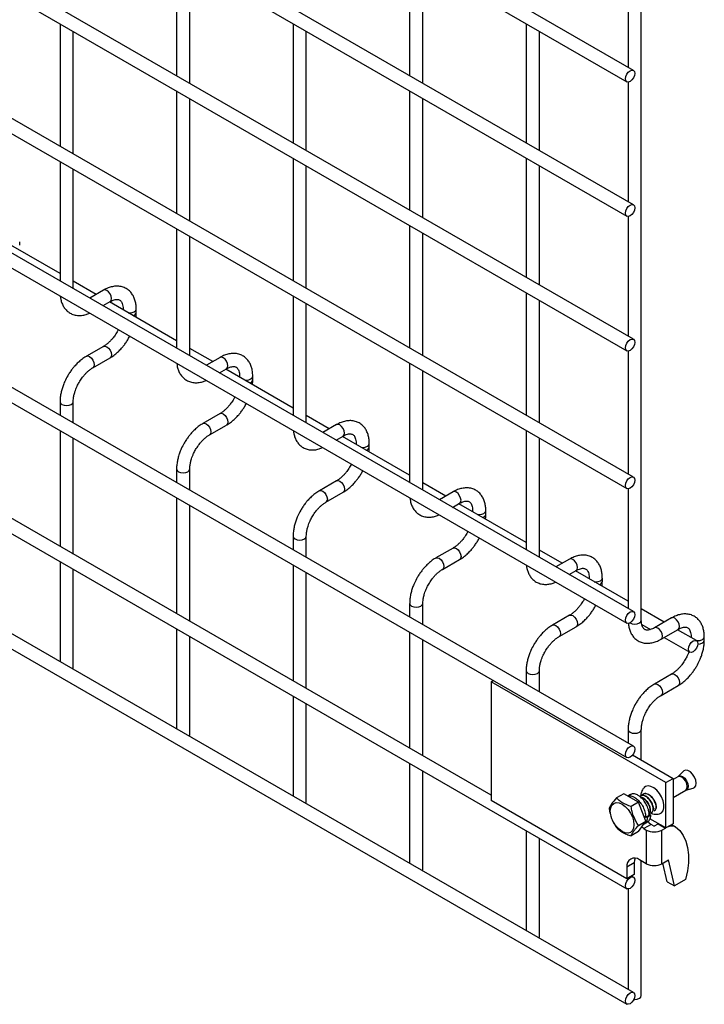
# Model space of a CAD drawing. Header units: inches. Extents: x 0.2 to 10.7, y 0.2 to 8.1.
# Tile 11 of 20: x 9.94 to 10.632, y 4.9 to 5.896. Entities that reach past the tile are written whole.
import ezdxf

# ---------------------------------------------------------------- set-up
doc = ezdxf.new("R2010")
doc.units = ezdxf.units.IN
doc.header["$MEASUREMENT"] = 0

msp = doc.modelspace()

# ---------------------------------------------------------------- linework, layer by layer
for p, q in [((10.56049, 5.84472), (7.85522, 7.40644)), ((7.84855, 7.39489), (10.55383, 5.83317)), ((10.56049, 5.70863), (7.85522, 7.27035)), ((7.84855, 7.2588), (10.55383, 5.69708)), ((10.56049, 5.57254), (7.85522, 7.13426)), ((7.84855, 7.12271), (10.55383, 5.56099)), ((10.56049, 5.43305), (7.85522, 6.99477)), ((7.84855, 6.98322), (10.55383, 5.4215)), ((10.56049, 5.29696), (7.85522, 6.85868)), ((7.84855, 6.84713), (10.55383, 5.28541)), ((10.56049, 5.16087), (7.85522, 6.72259)), ((7.84855, 6.71104), (10.55383, 5.14932)), ((7.84855, 6.57835), (10.55383, 5.01663)), ((10.41662, 5.11123), (7.9906, 6.51174)), ((10.56049, 4.91148), (7.85522, 6.4732)), ((7.84855, 6.46166), (10.55383, 4.89994)), ((10.56854, 5.28826), (10.56854, 6.13031)), ((10.55521, 5.96896), (10.55521, 5.84777)), ((10.09853, 5.95992), (10.09853, 5.83922)), ((10.33424, 5.95994), (10.33424, 5.83925)), ((10.11187, 5.83153), (10.11187, 5.95222)), ((10.34757, 5.83155), (10.34757, 5.95224)), ((9.98068, 5.89186), (9.98068, 5.76777)), ((10.21638, 5.89188), (10.21638, 5.77119)), ((10.45209, 5.89191), (10.45209, 5.77121)), ((9.99402, 5.76007), (9.99402, 5.88416)), ((10.22972, 5.76349), (10.22972, 5.88419)), ((10.46542, 5.76351), (10.46542, 5.88421)), ((10.55521, 5.83287), (10.55521, 5.71168)), ((10.09853, 5.82383), (10.09853, 5.69973)), ((10.33424, 5.82385), (10.33424, 5.70316)), ((10.11187, 5.69203), (10.11187, 5.81613)), ((10.34757, 5.69546), (10.34757, 5.81615)), ((9.98068, 5.75237), (9.98068, 5.63168)), ((10.21638, 5.75579), (10.21638, 5.6317)), ((10.45209, 5.75582), (10.45209, 5.63512)), ((9.99402, 5.62398), (9.99402, 5.74467)), ((10.22972, 5.624), (10.22972, 5.7481)), ((10.46542, 5.62742), (10.46542, 5.74812)), ((10.55521, 5.69678), (10.55521, 5.57559)), ((10.09853, 5.68434), (10.09853, 5.56364)), ((10.33424, 5.68776), (10.33424, 5.56366)), ((10.34757, 5.55597), (10.34757, 5.68006)), ((9.98068, 5.63909), (9.91269, 5.67835)), ((9.93986, 5.66771), (9.93986, 5.67118)), ((10.11187, 5.55594), (10.11187, 5.67664)), ((10.0172, 5.61801), (9.99402, 5.6314)), ((10.02459, 5.62227), (10.01078, 5.6143)), ((10.45209, 5.61973), (10.45209, 5.49563)), ((10.02411, 5.6066), (10.03125, 5.61073)), ((10.09853, 5.57106), (10.03054, 5.61031)), ((10.21638, 5.6163), (10.21638, 5.49561)), ((10.46542, 5.48793), (10.46542, 5.61203)), ((10.04438, 5.60314), (10.04438, 5.60232)), ((10.04438, 5.60313), (10.04458, 5.60221)), ((10.05771, 5.59967), (10.05771, 5.60314)), ((10.22972, 5.48791), (10.22972, 5.6086)), ((10.03958, 5.58228), (10.0385, 5.58021)), ((10.02459, 5.56539), (10.00726, 5.55539)), ((10.13505, 5.54998), (10.11187, 5.56336)), ((10.55521, 5.56068), (10.55521, 5.4361)), ((10.01393, 5.54384), (10.03125, 5.55384)), ((10.14244, 5.55424), (10.12863, 5.54627)), ((10.14196, 5.53857), (10.1491, 5.54269)), ((10.21638, 5.50303), (10.14839, 5.54228)), ((10.33424, 5.54827), (10.33424, 5.42757)), ((10.34757, 5.41988), (10.34757, 5.54057)), ((10.16223, 5.53511), (10.16223, 5.53429)), ((10.16223, 5.5351), (10.16243, 5.53417)), ((10.17557, 5.53164), (10.17557, 5.53511)), ((10.15743, 5.51424), (10.15635, 5.51218)), ((9.98068, 5.50935), (9.98068, 5.49558)), ((9.99402, 5.48789), (9.99402, 5.50935)), ((10.14244, 5.49735), (10.12511, 5.48735)), ((10.25291, 5.48194), (10.22972, 5.49533)), ((9.98068, 5.48019), (9.98068, 5.3629)), ((10.13178, 5.47581), (10.1491, 5.48581)), ((10.26029, 5.48621), (10.24648, 5.47823)), ((10.45209, 5.48023), (10.45209, 5.35954)), ((9.99402, 5.3552), (9.99402, 5.47249)), ((10.25981, 5.47054), (10.26695, 5.47466)), ((10.33424, 5.43499), (10.26624, 5.47425)), ((10.46542, 5.35184), (10.46542, 5.47254)), ((10.28008, 5.46708), (10.28008, 5.46625)), ((10.28008, 5.46707), (10.28028, 5.46614)), ((10.29342, 5.46361), (10.29342, 5.46708)), ((10.09853, 5.44132), (10.09853, 5.42755)), ((10.11187, 5.41985), (10.11187, 5.44132)), ((10.27528, 5.44621), (10.2742, 5.44414)), ((10.26029, 5.42932), (10.24296, 5.41932)), ((10.37076, 5.41391), (10.34757, 5.4273)), ((10.55521, 5.42119), (10.55521, 5.30001)), ((10.09853, 5.41216), (10.09853, 5.29486)), ((10.24963, 5.40777), (10.26695, 5.41777)), ((10.37814, 5.41817), (10.36433, 5.4102)), ((10.11187, 5.28717), (10.11187, 5.40446)), ((10.37766, 5.4025), (10.38481, 5.40662)), ((10.45209, 5.36696), (10.38409, 5.40621)), ((10.39793, 5.39904), (10.39793, 5.39822)), ((10.39793, 5.39903), (10.39813, 5.3981)), ((10.41127, 5.39557), (10.41127, 5.39904)), ((10.21638, 5.37328), (10.21638, 5.35952)), ((10.22972, 5.35182), (10.22972, 5.37328)), ((10.39313, 5.37818), (10.39205, 5.37611)), ((10.37814, 5.36129), (10.36082, 5.35128)), ((10.48861, 5.34588), (10.46542, 5.35926)), ((9.98068, 5.3475), (9.98068, 5.2462)), ((10.21638, 5.34412), (10.21638, 5.22683)), ((10.36748, 5.33974), (10.38481, 5.34974)), ((10.49599, 5.35014), (10.48218, 5.34217)), ((9.99402, 5.2401), (9.99402, 5.3398)), ((10.22972, 5.21913), (10.22972, 5.33642)), ((10.49552, 5.33447), (10.50266, 5.33859)), ((10.55521, 5.30743), (10.50194, 5.33818)), ((10.51579, 5.33101), (10.51579, 5.33019)), ((10.51579, 5.331), (10.51599, 5.33007)), ((10.52912, 5.32754), (10.52912, 5.33101)), ((10.33424, 5.30525), (10.33424, 5.29148)), ((10.34757, 5.28379), (10.34757, 5.30525)), ((10.51098, 5.31014), (10.50991, 5.30808)), ((10.49599, 5.29325), (10.47867, 5.28325)), ((10.59173, 5.28635), (10.56854, 5.29973)), ((10.59911, 5.29061), (10.58179, 5.28061)), ((10.48533, 5.2717), (10.50266, 5.2817)), ((10.56902, 5.28406), (10.57794, 5.27891)), ((10.09853, 5.27947), (10.09853, 5.17817)), ((10.11187, 5.17206), (10.11187, 5.27177)), ((10.33424, 5.27609), (10.33424, 5.1588)), ((10.58845, 5.26906), (10.60578, 5.27906)), ((10.59173, 5.27095), (10.61752, 5.25606)), ((10.62419, 5.26761), (10.60506, 5.27865)), ((10.6189, 5.27148), (10.6189, 5.27066)), ((10.6189, 5.27147), (10.61911, 5.27054)), ((10.63224, 5.26801), (10.63224, 5.27148)), ((10.34757, 5.1511), (10.34757, 5.26839)), ((9.99359, 5.23875), (9.99402, 5.2401)), ((10.45209, 5.23721), (10.45209, 5.22345)), ((10.46542, 5.21575), (10.46542, 5.23721)), ((10.59911, 5.23372), (10.58179, 5.22372)), ((10.41662, 5.22609), (10.41874, 5.22731)), ((10.5934, 5.12404), (10.41662, 5.22609)), ((10.41662, 5.22609), (10.41662, 5.10599)), ((10.58845, 5.21217), (10.60578, 5.22217)), ((10.21638, 5.21143), (10.21638, 5.11013)), ((10.22972, 5.10403), (10.22972, 5.20374)), ((10.11144, 5.17071), (10.11187, 5.17206)), ((10.55521, 5.17768), (10.55521, 5.16392)), ((10.56854, 5.14689), (10.56854, 5.17768)), ((10.55971, 5.15199), (10.60076, 5.12829)), ((10.33424, 5.1434), (10.33424, 5.0421)), ((10.34757, 5.03599), (10.34757, 5.1357)), ((10.61121, 5.13551), (10.60575, 5.13001)), ((10.5934, 5.12404), (10.60076, 5.12829)), ((10.5934, 5.07811), (10.5934, 5.12404)), ((10.60559, 5.12989), (10.60076, 5.1271)), ((10.60076, 5.12829), (10.60076, 5.08236)), ((10.60573, 5.13), (10.60558, 5.12989)), ((10.5509, 5.11277), (10.54337, 5.10842)), ((10.56578, 5.10417), (10.5509, 5.11277)), ((10.55757, 5.11191), (10.55498, 5.11041)), ((10.60076, 5.10906), (10.6134, 5.11635)), ((10.61359, 5.11643), (10.62108, 5.1184)), ((10.2293, 5.10268), (10.22972, 5.10403)), ((10.55398, 5.02669), (10.41662, 5.10599)), ((10.56578, 5.10417), (10.55826, 5.09983)), ((10.57322, 5.08499), (10.56578, 5.10417)), ((10.57636, 5.09224), (10.57825, 5.09101)), ((10.5657, 5.08065), (10.57322, 5.08499)), ((10.56578, 5.07441), (10.57322, 5.08499)), ((10.57837, 5.08167), (10.57101, 5.07742)), ((10.57135, 5.08234), (10.57471, 5.08427)), ((10.57299, 5.08878), (10.5714, 5.0897)), ((10.57653, 5.09082), (10.57299, 5.08878)), ((10.57406, 5.0894), (10.57472, 5.08897)), ((10.57825, 5.09101), (10.57472, 5.08897)), ((10.5934, 5.07811), (10.5772, 5.08746)), ((10.58096, 5.08018), (10.57837, 5.08167)), ((10.58203, 5.08018), (10.58562, 5.08225)), ((10.58562, 5.08225), (10.58592, 5.08242)), ((10.58562, 5.08225), (10.59299, 5.078)), ((10.60076, 5.08236), (10.5934, 5.07811)), ((10.5992, 5.08145), (10.60323, 5.07913)), ((10.45209, 5.07537), (10.45209, 4.97406)), ((10.56578, 5.07441), (10.55826, 5.07006)), ((10.57101, 5.07742), (10.569, 5.07899)), ((10.57101, 5.07742), (10.5736, 5.07593)), ((10.5736, 5.07593), (10.5736, 5.0419)), ((10.58939, 5.07593), (10.59299, 5.078)), ((10.58939, 5.0419), (10.58939, 5.07593)), ((10.59299, 5.078), (10.59329, 5.07817)), ((10.46542, 4.96796), (10.46542, 5.06767)), ((10.56134, 5.04265), (10.55398, 5.0384)), ((10.56134, 5.04265), (10.56134, 5.03095)), ((10.5736, 5.0419), (10.56682, 5.04582)), ((10.56854, 4.90843), (10.56854, 5.04482)), ((10.58939, 5.0419), (10.59593, 5.04568)), ((10.59475, 5.0237), (10.59033, 5.04245)), ((10.60212, 5.01945), (10.59593, 5.04568)), ((10.34715, 5.03464), (10.34757, 5.03599)), ((10.55398, 5.0384), (10.55398, 5.02669)), ((10.56134, 5.03095), (10.55398, 5.02669)), ((10.56049, 5.02818), (10.55852, 5.02932)), ((10.59475, 5.0237), (10.60212, 5.01945)), ((10.61331, 5.02591), (10.60212, 5.01945)), ((10.55521, 5.01632), (10.55521, 4.91453)), ((10.465, 4.96661), (10.46542, 4.96796))]:
    msp.add_line(p, q)
at = {"flags": 128}
for points in [[(10.56187, 5.84167), (10.56151, 5.83938), (10.56049, 5.83702), (10.55896, 5.83496), (10.55716, 5.8335), (10.55536, 5.83288), (10.55383, 5.83317), (10.5528, 5.83435), (10.55244, 5.83623), (10.5528, 5.83852), (10.55383, 5.84087), (10.55536, 5.84293), (10.55716, 5.84439), (10.55896, 5.84502), (10.56049, 5.84472), (10.56151, 5.84354), (10.56187, 5.84167)], [(10.56187, 5.70558), (10.56151, 5.70329), (10.56049, 5.70093), (10.55896, 5.69887), (10.55716, 5.69741), (10.55536, 5.69679), (10.55383, 5.69708), (10.5528, 5.69826), (10.55244, 5.70014), (10.5528, 5.70243), (10.55383, 5.70478), (10.55536, 5.70684), (10.55716, 5.7083), (10.55896, 5.70893), (10.56049, 5.70863), (10.56151, 5.70745), (10.56187, 5.70558)], [(10.03125, 5.61073), (10.03125, 5.61073), (10.03227, 5.6119), (10.03263, 5.61378), (10.03227, 5.61607), (10.03125, 5.61842), (10.02972, 5.62049), (10.02792, 5.62194), (10.02612, 5.62257), (10.02459, 5.62227)], [(10.04942, 5.59941), (10.05105, 5.5993), (10.0536, 5.59959), (10.05576, 5.60042), (10.05721, 5.60167), (10.05771, 5.60312)], [(10.56187, 5.56949), (10.56151, 5.5672), (10.56049, 5.56484), (10.55896, 5.56278), (10.55716, 5.56132), (10.55536, 5.5607), (10.55383, 5.56099), (10.5528, 5.56217), (10.55244, 5.56405), (10.5528, 5.56634), (10.55383, 5.56869), (10.55536, 5.57075), (10.55716, 5.57221), (10.55896, 5.57284), (10.56049, 5.57254), (10.56151, 5.57136), (10.56187, 5.56949)], [(10.0246, 5.5654), (10.02612, 5.56568), (10.02792, 5.56506), (10.02972, 5.5636), (10.03125, 5.56154), (10.03227, 5.55918), (10.03263, 5.55689), (10.03227, 5.55502), (10.03128, 5.55386)], [(10.00723, 5.55537), (10.00726, 5.55539), (10.00879, 5.55568), (10.01059, 5.55506), (10.0124, 5.5536), (10.01393, 5.55154), (10.01495, 5.54918), (10.01531, 5.54689)], [(10.1491, 5.54269), (10.1491, 5.54269), (10.15013, 5.54387), (10.15048, 5.54574), (10.15013, 5.54803), (10.1491, 5.55039), (10.14757, 5.55245), (10.14577, 5.55391), (10.14397, 5.55454), (10.14244, 5.55424)], [(10.01531, 5.54689), (10.01495, 5.54502), (10.01393, 5.54384), (10.01391, 5.54383)], [(10.16728, 5.53138), (10.1689, 5.53126), (10.17145, 5.53155), (10.17361, 5.53239), (10.17506, 5.53364), (10.17557, 5.53509)], [(9.98068, 5.50937), (9.98068, 5.50935), (9.98119, 5.50788), (9.98263, 5.50663)], [(9.98263, 5.50663), (9.9848, 5.50579), (9.98735, 5.5055), (9.9899, 5.50579), (9.99206, 5.50663), (9.99351, 5.50788), (9.99402, 5.50935), (9.99402, 5.50937)], [(10.14245, 5.49736), (10.14397, 5.49765), (10.14577, 5.49702), (10.14757, 5.49557), (10.1491, 5.4935), (10.15013, 5.49115), (10.15048, 5.48886), (10.15013, 5.48698), (10.14913, 5.48582)], [(10.12508, 5.48734), (10.12511, 5.48735), (10.12664, 5.48765), (10.12845, 5.48702), (10.13025, 5.48557), (10.13178, 5.4835), (10.1328, 5.48115), (10.13316, 5.47886)], [(10.26695, 5.47466), (10.26695, 5.47466), (10.26798, 5.47583), (10.26834, 5.47771), (10.26798, 5.48), (10.26695, 5.48236), (10.26543, 5.48442), (10.26362, 5.48588), (10.26182, 5.4865), (10.26029, 5.48621)], [(10.13316, 5.47886), (10.1328, 5.47698), (10.13178, 5.47581), (10.13176, 5.4758)], [(10.28513, 5.46334), (10.28675, 5.46323), (10.2893, 5.46352), (10.29146, 5.46435), (10.29291, 5.4656), (10.29342, 5.46705)], [(10.09853, 5.44134), (10.09853, 5.44132), (10.09904, 5.43984), (10.10049, 5.43859)], [(10.10049, 5.43859), (10.10265, 5.43776), (10.1052, 5.43747), (10.10775, 5.43776), (10.10991, 5.43859), (10.11136, 5.43984), (10.11187, 5.44132), (10.11187, 5.44133)], [(10.56187, 5.43), (10.56151, 5.42771), (10.56049, 5.42535), (10.55896, 5.42329), (10.55716, 5.42183), (10.55536, 5.4212), (10.55383, 5.4215), (10.5528, 5.42268), (10.55244, 5.42455), (10.5528, 5.42684), (10.55383, 5.4292), (10.55536, 5.43126), (10.55716, 5.43272), (10.55896, 5.43335), (10.56049, 5.43305), (10.56151, 5.43187), (10.56187, 5.43)], [(10.26031, 5.42933), (10.26182, 5.42962), (10.26362, 5.42899), (10.26543, 5.42753), (10.26695, 5.42547), (10.26798, 5.42312), (10.26834, 5.42082), (10.26798, 5.41895), (10.26698, 5.41779)], [(10.24293, 5.4193), (10.24296, 5.41932), (10.24449, 5.41962), (10.2463, 5.41899), (10.2481, 5.41753), (10.24963, 5.41547), (10.25065, 5.41311), (10.25101, 5.41082)], [(10.25101, 5.41082), (10.25065, 5.40895), (10.24963, 5.40777), (10.24961, 5.40776)], [(10.38481, 5.40662), (10.38481, 5.40662), (10.38583, 5.4078), (10.38619, 5.40968), (10.38583, 5.41197), (10.38481, 5.41432), (10.38328, 5.41639), (10.38147, 5.41784), (10.37967, 5.41847), (10.37814, 5.41817)], [(10.40298, 5.39531), (10.4046, 5.39519), (10.40715, 5.39549), (10.40931, 5.39632), (10.41076, 5.39757), (10.41127, 5.39902)], [(10.21638, 5.37331), (10.21638, 5.37328), (10.21689, 5.37181), (10.21834, 5.37056)], [(10.21834, 5.37056), (10.2205, 5.36973), (10.22305, 5.36943), (10.2256, 5.36973), (10.22777, 5.37056), (10.22921, 5.37181), (10.22972, 5.37328), (10.22972, 5.3733)], [(10.37816, 5.3613), (10.37967, 5.36158), (10.38147, 5.36096), (10.38328, 5.3595), (10.38481, 5.35744), (10.38583, 5.35508), (10.38619, 5.35279), (10.38583, 5.35091), (10.38484, 5.34976)], [(10.36079, 5.35127), (10.36082, 5.35128), (10.36234, 5.35158), (10.36415, 5.35095), (10.36595, 5.3495), (10.36748, 5.34744), (10.3685, 5.34508), (10.36886, 5.34279)], [(10.50266, 5.33859), (10.50266, 5.33859), (10.50368, 5.33977), (10.50404, 5.34164), (10.50368, 5.34393), (10.50266, 5.34629), (10.50113, 5.34835), (10.49932, 5.34981), (10.49752, 5.35043), (10.49599, 5.35014)], [(10.36886, 5.34279), (10.3685, 5.34091), (10.36748, 5.33974), (10.36746, 5.33973)], [(10.52083, 5.32727), (10.52245, 5.32716), (10.525, 5.32745), (10.52717, 5.32829), (10.52861, 5.32953), (10.52912, 5.33098)], [(10.33424, 5.30527), (10.33424, 5.30525), (10.33474, 5.30377), (10.33619, 5.30253)], [(10.33619, 5.30253), (10.33835, 5.30169), (10.3409, 5.3014), (10.34345, 5.30169), (10.34562, 5.30253), (10.34706, 5.30377), (10.34757, 5.30525), (10.34757, 5.30527)], [(10.49601, 5.29326), (10.49752, 5.29355), (10.49932, 5.29292), (10.50113, 5.29147), (10.50266, 5.2894), (10.50368, 5.28705), (10.50404, 5.28476), (10.50368, 5.28288), (10.50269, 5.28172)], [(10.56187, 5.29391), (10.56151, 5.29162), (10.56049, 5.28926), (10.55896, 5.2872), (10.55716, 5.28574), (10.55536, 5.28511), (10.55383, 5.28541), (10.5528, 5.28659), (10.55244, 5.28846), (10.5528, 5.29075), (10.55383, 5.29311), (10.55536, 5.29517), (10.55716, 5.29663), (10.55896, 5.29725), (10.56049, 5.29696), (10.56151, 5.29578), (10.56187, 5.29391)], [(10.60578, 5.27906), (10.60578, 5.27906), (10.6068, 5.28024), (10.60716, 5.28211), (10.6068, 5.2844), (10.60578, 5.28676), (10.60425, 5.28882), (10.60244, 5.29028), (10.60064, 5.2909), (10.59911, 5.29061)], [(10.47864, 5.28323), (10.47867, 5.28325), (10.4802, 5.28355), (10.482, 5.28292), (10.4838, 5.28146), (10.48533, 5.2794), (10.48635, 5.27705), (10.48671, 5.27476)], [(10.55698, 5.28564), (10.55716, 5.28554), (10.55932, 5.2847), (10.56187, 5.28441), (10.56442, 5.2847), (10.56659, 5.28554), (10.56803, 5.28678), (10.56854, 5.28826)], [(10.58847, 5.26907), (10.58947, 5.27024), (10.58983, 5.27211), (10.58947, 5.2744), (10.58845, 5.27676), (10.58692, 5.27882), (10.58512, 5.28028), (10.58332, 5.2809), (10.5818, 5.28061)], [(10.48671, 5.27476), (10.48635, 5.27288), (10.48533, 5.2717), (10.48531, 5.27169)], [(10.62395, 5.26775), (10.62557, 5.26763), (10.62812, 5.26792), (10.63029, 5.26876), (10.63173, 5.27001), (10.63224, 5.27145)], [(10.62557, 5.26455), (10.62521, 5.26226), (10.62419, 5.25991), (10.62266, 5.25784), (10.62086, 5.25639), (10.61905, 5.25576), (10.61752, 5.25606), (10.6165, 5.25723), (10.61614, 5.25911), (10.6165, 5.2614), (10.61752, 5.26376), (10.61905, 5.26582), (10.62086, 5.26728), (10.62266, 5.2679), (10.62419, 5.26761), (10.62521, 5.26643), (10.62557, 5.26455)], [(10.62556, 5.26416), (10.62557, 5.26416), (10.62812, 5.26445), (10.63029, 5.26529), (10.63173, 5.26653), (10.63224, 5.26798)], [(10.45209, 5.23724), (10.45209, 5.23721), (10.45259, 5.23574), (10.45404, 5.23449)], [(10.45404, 5.23449), (10.4562, 5.23366), (10.45875, 5.23336), (10.4613, 5.23366), (10.46347, 5.23449), (10.46491, 5.23574), (10.46542, 5.23721), (10.46542, 5.23723)], [(10.59913, 5.23373), (10.60064, 5.23402), (10.60244, 5.23339), (10.60425, 5.23194), (10.60578, 5.22987), (10.6068, 5.22752), (10.60716, 5.22523), (10.6068, 5.22335), (10.60581, 5.22219)], [(10.58176, 5.2237), (10.58179, 5.22372), (10.58332, 5.22402), (10.58512, 5.22339), (10.58692, 5.22194), (10.58845, 5.21987), (10.58947, 5.21752), (10.58983, 5.21523)], [(10.58983, 5.21523), (10.58947, 5.21335), (10.58845, 5.21217), (10.58843, 5.21216)], [(10.55521, 5.17771), (10.55521, 5.17768), (10.55571, 5.17621), (10.55716, 5.17496)], [(10.55716, 5.17496), (10.55932, 5.17413), (10.56187, 5.17384), (10.56442, 5.17413), (10.56659, 5.17496), (10.56803, 5.17621), (10.56854, 5.17768), (10.56854, 5.1777)], [(10.56187, 5.15782), (10.56151, 5.15553), (10.56049, 5.15317), (10.55896, 5.15111), (10.55716, 5.14965), (10.55536, 5.14902), (10.55383, 5.14932), (10.5528, 5.1505), (10.55244, 5.15237), (10.5528, 5.15466), (10.55383, 5.15702), (10.55536, 5.15908), (10.55716, 5.16054), (10.55896, 5.16116), (10.56049, 5.16087), (10.56151, 5.15969), (10.56187, 5.15782)], [(10.62108, 5.1184), (10.62234, 5.11903), (10.62357, 5.12078), (10.62399, 5.12332), (10.62357, 5.12636), (10.62234, 5.12953), (10.62046, 5.13244), (10.61815, 5.13474), (10.61569, 5.13616), (10.61339, 5.13652), (10.61151, 5.13578), (10.61121, 5.13551)], [(10.61502, 5.11993), (10.6146, 5.12261), (10.6134, 5.12538), (10.61161, 5.12779), (10.6095, 5.1295), (10.60738, 5.13023), (10.60559, 5.12989)], [(10.60575, 5.13001), (10.60632, 5.13045), (10.60814, 5.1308), (10.61029, 5.13006), (10.61244, 5.12832), (10.61426, 5.12587), (10.61547, 5.12306), (10.6159, 5.12034), (10.61547, 5.11811), (10.61426, 5.11671), (10.61359, 5.11643)], [(10.58695, 5.09228), (10.58901, 5.09334), (10.59057, 5.09541), (10.59138, 5.09829), (10.59138, 5.10176), (10.59057, 5.10558), (10.58901, 5.10945), (10.58681, 5.11309), (10.58413, 5.11623), (10.58119, 5.11864), (10.57819, 5.12013), (10.57535, 5.12061), (10.57289, 5.12002), (10.57155, 5.11905)], [(10.6134, 5.11635), (10.6134, 5.11635), (10.6146, 5.11773), (10.61502, 5.11993)], [(10.54913, 5.10208), (10.55222, 5.09982), (10.55511, 5.09678), (10.55759, 5.09315), (10.55949, 5.0892), (10.56068, 5.08517), (10.56109, 5.08136), (10.56068, 5.07802), (10.55949, 5.07538), (10.55759, 5.07362), (10.55511, 5.07285), (10.55222, 5.07314), (10.54913, 5.07446), (10.54603, 5.07671), (10.54315, 5.07976), (10.54067, 5.08338), (10.53877, 5.08734), (10.53757, 5.09136), (10.53717, 5.09517), (10.53757, 5.09851), (10.53877, 5.10116), (10.54067, 5.10292), (10.54315, 5.10368), (10.54603, 5.1034), (10.54913, 5.10208)], [(10.58132, 5.09808), (10.58123, 5.09787), (10.58067, 5.09699)], [(10.57507, 5.08475), (10.57612, 5.08349), (10.57837, 5.08167)], [(10.60323, 5.07913), (10.60744, 5.07535), (10.61089, 5.07054), (10.61353, 5.06478), (10.6153, 5.05818), (10.61617, 5.05085), (10.61612, 5.04294), (10.61517, 5.03457), (10.61331, 5.02591)], [(10.5622, 5.04749), (10.56159, 5.0454), (10.56134, 5.04265)], [(10.56187, 5.02513), (10.56151, 5.02284), (10.56049, 5.02048), (10.55896, 5.01842), (10.55716, 5.01696), (10.55536, 5.01634), (10.55383, 5.01663), (10.5528, 5.01781), (10.55244, 5.01968), (10.5528, 5.02198), (10.55383, 5.02433), (10.55536, 5.02639), (10.55716, 5.02785), (10.55896, 5.02848), (10.56049, 5.02818), (10.56151, 5.027), (10.56187, 5.02513)], [(10.56187, 4.90843), (10.56151, 4.90614), (10.56049, 4.90378), (10.55896, 4.90172), (10.55716, 4.90027), (10.55536, 4.89964), (10.55383, 4.89994), (10.5528, 4.90111), (10.55244, 4.90299), (10.5528, 4.90528), (10.55383, 4.90763), (10.55536, 4.9097), (10.55716, 4.91115), (10.55896, 4.91178), (10.56049, 4.91148), (10.56151, 4.91031), (10.56187, 4.90843)], [(10.56093, 4.90462), (10.56187, 4.90458), (10.56442, 4.90487), (10.56659, 4.90571), (10.56803, 4.90696), (10.56854, 4.90843)]]:
    msp.add_lwpolyline(points, dxfattribs=at)
for centre, radius, start, end in [((10.05362, 5.60047), 0.00417, 283.62805, 348.60971), ((10.17147, 5.53244), 0.00417, 283.62805, 348.60971), ((10.28933, 5.46441), 0.00417, 283.62805, 348.60971), ((10.40718, 5.39637), 0.00417, 283.62805, 348.60971), ((10.52503, 5.32834), 0.00417, 283.62805, 348.60971), ((10.5815, 5.09117), 0.01716, 242.60967, 297.39033), ((10.5815, 5.0812), 0.00115, 242.60967, 297.39033), ((10.59923, 5.07054), 0.00947, 65.02423, 117.66493), ((10.56181, 5.03967), 0.00793, 50.79671, 189.21404), ((10.5815, 5.05714), 0.01716, 242.60967, 297.39033)]:
    msp.add_arc(centre, radius, start, end)
for points, knots in [([(10.05766, 5.60312), (10.05766, 5.60411), (10.05766, 5.60657), (10.05705, 5.61028), (10.05587, 5.6142), (10.05406, 5.6178), (10.05159, 5.62096), (10.04844, 5.62357), (10.04457, 5.62547), (10.04028, 5.62639), (10.03579, 5.62632), (10.03137, 5.62537), (10.02761, 5.62398), (10.02539, 5.62266), (10.0246, 5.62219)], [0, 0, 0, 0, 0.055865, 0.138843, 0.222804, 0.307378, 0.392659, 0.479758, 0.571085, 0.670191, 0.761466, 0.854847, 0.948408, 1, 1, 1, 1]), ([(9.98093, 5.61614), (9.98107, 5.61504), (9.98137, 5.61252), (9.98252, 5.6089), (9.98431, 5.60528), (9.98677, 5.6021), (9.98991, 5.59947), (9.99376, 5.59755), (9.99805, 5.5966), (10.00253, 5.59666), (10.00668, 5.59745), (10.00933, 5.59856), (10.01052, 5.59905)], [0, 0, 0, 0, 0.075647, 0.173758, 0.272589, 0.372235, 0.473958, 0.580532, 0.696076, 0.802651, 0.911721, 1, 1, 1, 1]), ([(10.03124, 5.6107), (10.03196, 5.61109), (10.03349, 5.61193), (10.03563, 5.61266), (10.0376, 5.61302), (10.03925, 5.61298), (10.04064, 5.61259), (10.04171, 5.61189), (10.04276, 5.61059), (10.04363, 5.60878), (10.04419, 5.60631), (10.04444, 5.60437), (10.04437, 5.60319), (10.04437, 5.60314)], [0, 0, 0, 0, 0.076773, 0.165115, 0.255001, 0.349054, 0.454297, 0.590828, 0.696678, 0.797649, 0.896959, 0.995305, 1, 1, 1, 1]), ([(10.05738, 5.59482), (10.05753, 5.59599), (10.05774, 5.59764), (10.05768, 5.59921), (10.05766, 5.59965)], [0, 0, 0, 0, 0.713841, 1, 1, 1, 1]), ([(10.0385, 5.58021), (10.03758, 5.57872), (10.03628, 5.57661), (10.03411, 5.57379), (10.0322, 5.57156), (10.02984, 5.56922), (10.02738, 5.56721), (10.02559, 5.56592), (10.02469, 5.56546), (10.02459, 5.56541)], [0, 0, 0, 0, 0.233892, 0.329016, 0.484774, 0.643228, 0.809419, 0.978457, 1, 1, 1, 1]), ([(10.03124, 5.55392), (10.03186, 5.55426), (10.03384, 5.55533), (10.03695, 5.55773), (10.04043, 5.56087), (10.04331, 5.56398), (10.04582, 5.56709), (10.048, 5.57019), (10.04985, 5.57308), (10.05077, 5.57493), (10.05111, 5.57562)], [0, 0, 0, 0, 0.0787835, 0.2517455, 0.4123689, 0.5587486, 0.6723167, 0.8021279, 0.9253191, 1, 1, 1, 1]), ([(10.00727, 5.5553), (10.0067, 5.555), (10.00477, 5.55396), (10.00169, 5.5516), (9.99817, 5.54845), (9.99526, 5.54533), (9.99274, 5.54222), (9.99048, 5.53908), (9.98909, 5.53676), (9.98838, 5.53559)], [0, 0, 0, 0, 0.077868, 0.264827, 0.439016, 0.599002, 0.720999, 0.859309, 1, 1, 1, 1]), ([(10.17551, 5.53509), (10.17551, 5.53608), (10.17551, 5.53854), (10.1749, 5.54224), (10.17372, 5.54617), (10.17191, 5.54976), (10.16944, 5.55293), (10.16629, 5.55554), (10.16242, 5.55744), (10.15813, 5.55835), (10.15364, 5.55829), (10.14923, 5.55734), (10.14546, 5.55594), (10.14324, 5.55462), (10.14245, 5.55416)], [0, 0, 0, 0, 0.055865, 0.138843, 0.222804, 0.307378, 0.392659, 0.479758, 0.571085, 0.670191, 0.761466, 0.854847, 0.948408, 1, 1, 1, 1]), ([(9.99993, 5.52893), (10.00085, 5.53043), (10.00215, 5.53254), (10.00433, 5.53537), (10.00625, 5.53761), (10.00862, 5.53996), (10.01108, 5.54199), (10.0129, 5.54329), (10.01381, 5.54376), (10.01392, 5.54381)], [0, 0, 0, 0, 0.23328, 0.328157, 0.483522, 0.641597, 0.807416, 0.976098, 1, 1, 1, 1]), ([(10.09878, 5.5481), (10.09892, 5.54701), (10.09922, 5.54449), (10.10037, 5.54086), (10.10216, 5.53725), (10.10462, 5.53407), (10.10776, 5.53144), (10.11161, 5.52952), (10.1159, 5.52857), (10.12039, 5.52863), (10.12453, 5.52941), (10.12718, 5.53052), (10.12837, 5.53102)], [0, 0, 0, 0, 0.075647, 0.173758, 0.272589, 0.372235, 0.473958, 0.580532, 0.696076, 0.802651, 0.911721, 1, 1, 1, 1]), ([(10.1491, 5.54267), (10.14981, 5.54306), (10.15134, 5.5439), (10.15348, 5.54463), (10.15545, 5.54499), (10.1571, 5.54494), (10.15849, 5.54455), (10.15956, 5.54385), (10.16062, 5.54256), (10.16148, 5.54074), (10.16204, 5.53827), (10.1623, 5.53633), (10.16223, 5.53516), (10.16222, 5.5351)], [0, 0, 0, 0, 0.076773, 0.165115, 0.255001, 0.349054, 0.454297, 0.590828, 0.696678, 0.797649, 0.896959, 0.995305, 1, 1, 1, 1]), ([(9.98838, 5.53559), (9.98736, 5.5337), (9.98592, 5.53104), (9.98421, 5.52698), (9.98296, 5.52349), (9.98182, 5.51934), (9.98104, 5.51507), (9.98066, 5.5117), (9.98072, 5.50984), (9.98074, 5.50937)], [0, 0, 0, 0, 0.221259, 0.311471, 0.460146, 0.612921, 0.775414, 0.943548, 1, 1, 1, 1]), ([(10.17523, 5.52678), (10.17538, 5.52796), (10.17559, 5.52961), (10.17553, 5.53117), (10.17551, 5.53162)], [0, 0, 0, 0, 0.713841, 1, 1, 1, 1]), ([(9.99403, 5.50936), (9.99406, 5.51035), (9.99411, 5.51239), (9.99471, 5.51585), (9.9956, 5.51919), (9.99669, 5.52228), (9.99804, 5.52545), (9.99923, 5.52765), (9.99993, 5.52893)], [0, 0, 0, 0, 0.1714581, 0.354441, 0.5355878, 0.6686902, 0.8070367, 1, 1, 1, 1]), ([(10.15635, 5.51218), (10.15543, 5.51068), (10.15413, 5.50858), (10.15196, 5.50576), (10.15005, 5.50353), (10.14769, 5.50119), (10.14524, 5.49917), (10.14344, 5.49789), (10.14254, 5.49743), (10.14244, 5.49738)], [0, 0, 0, 0, 0.233892, 0.329016, 0.484774, 0.643228, 0.809419, 0.978457, 1, 1, 1, 1]), ([(10.14909, 5.48589), (10.14971, 5.48623), (10.15169, 5.4873), (10.1548, 5.4897), (10.15828, 5.49283), (10.16116, 5.49595), (10.16367, 5.49905), (10.16585, 5.50216), (10.16771, 5.50505), (10.16862, 5.50689), (10.16896, 5.50759)], [0, 0, 0, 0, 0.0787835, 0.2517455, 0.4123689, 0.5587486, 0.6723167, 0.8021279, 0.9253191, 1, 1, 1, 1]), ([(10.29336, 5.46705), (10.29336, 5.46804), (10.29336, 5.4705), (10.29275, 5.47421), (10.29157, 5.47813), (10.28976, 5.48173), (10.28729, 5.4849), (10.28414, 5.48751), (10.28028, 5.4894), (10.27598, 5.49032), (10.27149, 5.49026), (10.26708, 5.4893), (10.26331, 5.48791), (10.26109, 5.48659), (10.2603, 5.48612)], [0, 0, 0, 0, 0.055865, 0.138843, 0.222804, 0.307378, 0.392659, 0.479758, 0.571085, 0.670191, 0.761466, 0.854847, 0.948408, 1, 1, 1, 1]), ([(10.12512, 5.48727), (10.12456, 5.48696), (10.12262, 5.48592), (10.11954, 5.48356), (10.11602, 5.48042), (10.11311, 5.47729), (10.11059, 5.47418), (10.10833, 5.47104), (10.10694, 5.46873), (10.10623, 5.46756)], [0, 0, 0, 0, 0.077868, 0.264827, 0.439016, 0.599002, 0.720999, 0.859309, 1, 1, 1, 1]), ([(10.21663, 5.48007), (10.21677, 5.47897), (10.21707, 5.47646), (10.21822, 5.47283), (10.22001, 5.46921), (10.22247, 5.46603), (10.22561, 5.4634), (10.22946, 5.46148), (10.23376, 5.46054), (10.23824, 5.46059), (10.24238, 5.46138), (10.24504, 5.46249), (10.24622, 5.46299)], [0, 0, 0, 0, 0.075647, 0.173758, 0.272589, 0.372235, 0.473958, 0.580532, 0.696076, 0.802651, 0.911721, 1, 1, 1, 1]), ([(10.11778, 5.46089), (10.11871, 5.46239), (10.12001, 5.4645), (10.12218, 5.46734), (10.12411, 5.46958), (10.12647, 5.47193), (10.12893, 5.47395), (10.13075, 5.47525), (10.13166, 5.47572), (10.13177, 5.47578)], [0, 0, 0, 0, 0.23328, 0.328157, 0.483522, 0.641597, 0.807416, 0.976098, 1, 1, 1, 1]), ([(10.26695, 5.47463), (10.26766, 5.47502), (10.26919, 5.47587), (10.27133, 5.47659), (10.2733, 5.47695), (10.27496, 5.47691), (10.27634, 5.47652), (10.27741, 5.47582), (10.27847, 5.47452), (10.27933, 5.47271), (10.27989, 5.47024), (10.28015, 5.4683), (10.28008, 5.46712), (10.28007, 5.46707)], [0, 0, 0, 0, 0.076773, 0.165115, 0.255001, 0.349054, 0.454297, 0.590828, 0.696678, 0.797649, 0.896959, 0.995305, 1, 1, 1, 1]), ([(10.10623, 5.46756), (10.10521, 5.46567), (10.10377, 5.46301), (10.10207, 5.45894), (10.10081, 5.45545), (10.09967, 5.4513), (10.09889, 5.44704), (10.09851, 5.44366), (10.09857, 5.4418), (10.09859, 5.44134)], [0, 0, 0, 0, 0.221259, 0.311471, 0.460146, 0.612921, 0.775414, 0.943548, 1, 1, 1, 1]), ([(10.11188, 5.44133), (10.11191, 5.44231), (10.11196, 5.44435), (10.11256, 5.44782), (10.11345, 5.45116), (10.11455, 5.45425), (10.11589, 5.45742), (10.11708, 5.45961), (10.11778, 5.46089)], [0, 0, 0, 0, 0.1714581, 0.354441, 0.5355878, 0.6686902, 0.8070367, 1, 1, 1, 1]), ([(10.29308, 5.45875), (10.29323, 5.45993), (10.29344, 5.46158), (10.29338, 5.46314), (10.29336, 5.46358)], [0, 0, 0, 0, 0.713841, 1, 1, 1, 1]), ([(10.2742, 5.44414), (10.27328, 5.44265), (10.27198, 5.44055), (10.26982, 5.43772), (10.2679, 5.43549), (10.26554, 5.43315), (10.26309, 5.43114), (10.26129, 5.42985), (10.26039, 5.4294), (10.26029, 5.42934)], [0, 0, 0, 0, 0.233892, 0.329016, 0.484774, 0.643228, 0.809419, 0.978457, 1, 1, 1, 1]), ([(10.26694, 5.41786), (10.26756, 5.41819), (10.26954, 5.41927), (10.27265, 5.42166), (10.27613, 5.4248), (10.27901, 5.42791), (10.28152, 5.43102), (10.28371, 5.43413), (10.28556, 5.43701), (10.28647, 5.43886), (10.28681, 5.43955)], [0, 0, 0, 0, 0.0787835, 0.2517455, 0.4123689, 0.5587486, 0.6723167, 0.8021279, 0.9253191, 1, 1, 1, 1]), ([(10.41121, 5.39902), (10.41121, 5.40001), (10.41121, 5.40247), (10.4106, 5.40617), (10.40942, 5.4101), (10.40761, 5.41369), (10.40514, 5.41686), (10.40199, 5.41947), (10.39813, 5.42137), (10.39383, 5.42228), (10.38934, 5.42222), (10.38493, 5.42127), (10.38116, 5.41987), (10.37894, 5.41856), (10.37815, 5.41809)], [0, 0, 0, 0, 0.055865, 0.138843, 0.222804, 0.307378, 0.392659, 0.479758, 0.571085, 0.670191, 0.761466, 0.854847, 0.948408, 1, 1, 1, 1]), ([(10.24298, 5.41924), (10.24241, 5.41893), (10.24047, 5.41789), (10.23739, 5.41553), (10.23387, 5.41239), (10.23096, 5.40926), (10.22844, 5.40615), (10.22618, 5.40301), (10.22479, 5.40069), (10.22408, 5.39952)], [0, 0, 0, 0, 0.077868, 0.264827, 0.439016, 0.599002, 0.720999, 0.859309, 1, 1, 1, 1]), ([(10.33449, 5.41203), (10.33462, 5.41094), (10.33493, 5.40842), (10.33607, 5.40479), (10.33786, 5.40118), (10.34032, 5.398), (10.34346, 5.39537), (10.34731, 5.39345), (10.35161, 5.3925), (10.35609, 5.39256), (10.36024, 5.39334), (10.36289, 5.39446), (10.36407, 5.39495)], [0, 0, 0, 0, 0.075647, 0.173758, 0.272589, 0.372235, 0.473958, 0.580532, 0.696076, 0.802651, 0.911721, 1, 1, 1, 1]), ([(10.23563, 5.39286), (10.23656, 5.39436), (10.23786, 5.39647), (10.24003, 5.3993), (10.24196, 5.40154), (10.24432, 5.40389), (10.24678, 5.40592), (10.2486, 5.40722), (10.24951, 5.40769), (10.24962, 5.40775)], [0, 0, 0, 0, 0.23328, 0.328157, 0.483522, 0.641597, 0.807416, 0.976098, 1, 1, 1, 1]), ([(10.3848, 5.4066), (10.38551, 5.40699), (10.38704, 5.40783), (10.38918, 5.40856), (10.39115, 5.40892), (10.39281, 5.40887), (10.39419, 5.40848), (10.39527, 5.40778), (10.39632, 5.40649), (10.39718, 5.40467), (10.39774, 5.40221), (10.398, 5.40026), (10.39793, 5.39909), (10.39792, 5.39904)], [0, 0, 0, 0, 0.076773, 0.165115, 0.255001, 0.349054, 0.454297, 0.590828, 0.696678, 0.797649, 0.896959, 0.995305, 1, 1, 1, 1]), ([(10.22408, 5.39952), (10.22306, 5.39764), (10.22162, 5.39498), (10.21992, 5.39091), (10.21866, 5.38742), (10.21752, 5.38327), (10.21674, 5.379), (10.21636, 5.37563), (10.21642, 5.37377), (10.21644, 5.3733)], [0, 0, 0, 0, 0.221259, 0.311471, 0.460146, 0.612921, 0.775414, 0.943548, 1, 1, 1, 1]), ([(10.22974, 5.37329), (10.22976, 5.37428), (10.22981, 5.37632), (10.23041, 5.37979), (10.2313, 5.38312), (10.2324, 5.38621), (10.23374, 5.38938), (10.23494, 5.39158), (10.23563, 5.39286)], [0, 0, 0, 0, 0.1714581, 0.354441, 0.5355878, 0.6686902, 0.8070367, 1, 1, 1, 1]), ([(10.41093, 5.39072), (10.41108, 5.39189), (10.41129, 5.39354), (10.41123, 5.3951), (10.41121, 5.39555)], [0, 0, 0, 0, 0.713841, 1, 1, 1, 1]), ([(10.39205, 5.37611), (10.39113, 5.37462), (10.38984, 5.37251), (10.38767, 5.36969), (10.38575, 5.36746), (10.38339, 5.36512), (10.38094, 5.3631), (10.37914, 5.36182), (10.37825, 5.36136), (10.37814, 5.36131)], [0, 0, 0, 0, 0.233892, 0.329016, 0.484774, 0.643228, 0.809419, 0.978457, 1, 1, 1, 1]), ([(10.38479, 5.34982), (10.38541, 5.35016), (10.38739, 5.35123), (10.3905, 5.35363), (10.39398, 5.35676), (10.39686, 5.35988), (10.39937, 5.36298), (10.40156, 5.36609), (10.40341, 5.36898), (10.40432, 5.37082), (10.40466, 5.37152)], [0, 0, 0, 0, 0.078783, 0.251746, 0.412369, 0.558749, 0.672317, 0.802128, 0.925319, 1, 1, 1, 1]), ([(10.36083, 5.3512), (10.36026, 5.3509), (10.35832, 5.34986), (10.35524, 5.34749), (10.35172, 5.34435), (10.34881, 5.34122), (10.34629, 5.33812), (10.34404, 5.33498), (10.34264, 5.33266), (10.34194, 5.33149)], [0, 0, 0, 0, 0.077868, 0.264827, 0.439016, 0.599002, 0.720999, 0.859309, 1, 1, 1, 1]), ([(10.52906, 5.33099), (10.52906, 5.33198), (10.52906, 5.33443), (10.52845, 5.33814), (10.52728, 5.34207), (10.52546, 5.34566), (10.523, 5.34883), (10.51984, 5.35144), (10.51598, 5.35334), (10.51168, 5.35425), (10.5072, 5.35419), (10.50278, 5.35323), (10.49901, 5.35184), (10.49679, 5.35052), (10.496, 5.35005)], [0, 0, 0, 0, 0.055865, 0.138843, 0.222804, 0.307378, 0.392659, 0.479758, 0.571085, 0.670191, 0.761466, 0.854847, 0.948408, 1, 1, 1, 1]), ([(10.45234, 5.344), (10.45247, 5.3429), (10.45278, 5.34039), (10.45392, 5.33676), (10.45571, 5.33314), (10.45817, 5.32996), (10.46131, 5.32734), (10.46517, 5.32542), (10.46946, 5.32447), (10.47394, 5.32453), (10.47809, 5.32531), (10.48074, 5.32642), (10.48192, 5.32692)], [0, 0, 0, 0, 0.075647, 0.173758, 0.272589, 0.372235, 0.473958, 0.580532, 0.696076, 0.802651, 0.911721, 1, 1, 1, 1]), ([(10.50265, 5.33856), (10.50336, 5.33896), (10.50489, 5.3398), (10.50703, 5.34052), (10.50901, 5.34088), (10.51066, 5.34084), (10.51204, 5.34045), (10.51312, 5.33975), (10.51417, 5.33846), (10.51504, 5.33664), (10.51559, 5.33417), (10.51585, 5.33223), (10.51578, 5.33106), (10.51578, 5.331)], [0, 0, 0, 0, 0.076773, 0.165115, 0.255001, 0.349054, 0.454297, 0.590828, 0.696678, 0.797649, 0.896959, 0.995305, 1, 1, 1, 1]), ([(10.34194, 5.33149), (10.34091, 5.3296), (10.33948, 5.32694), (10.33777, 5.32287), (10.33652, 5.31938), (10.33537, 5.31524), (10.33459, 5.31097), (10.33421, 5.3076), (10.33428, 5.30574), (10.33429, 5.30527)], [0, 0, 0, 0, 0.221259, 0.311471, 0.460146, 0.612921, 0.775414, 0.943548, 1, 1, 1, 1]), ([(10.35348, 5.32482), (10.35441, 5.32632), (10.35571, 5.32843), (10.35788, 5.33127), (10.35981, 5.33351), (10.36217, 5.33586), (10.36464, 5.33789), (10.36645, 5.33919), (10.36736, 5.33965), (10.36748, 5.33971)], [0, 0, 0, 0, 0.23328, 0.328157, 0.483522, 0.641597, 0.807416, 0.976098, 1, 1, 1, 1]), ([(10.34759, 5.30526), (10.34761, 5.30625), (10.34767, 5.30829), (10.34826, 5.31175), (10.34915, 5.31509), (10.35025, 5.31818), (10.35159, 5.32135), (10.35279, 5.32355), (10.35348, 5.32482)], [0, 0, 0, 0, 0.171458, 0.354441, 0.535588, 0.66869, 0.807037, 1, 1, 1, 1]), ([(10.52879, 5.32268), (10.52893, 5.32386), (10.52914, 5.32551), (10.52908, 5.32707), (10.52906, 5.32752)], [0, 0, 0, 0, 0.713841, 1, 1, 1, 1]), ([(10.50991, 5.30808), (10.50898, 5.30658), (10.50769, 5.30448), (10.50552, 5.30165), (10.5036, 5.29942), (10.50124, 5.29708), (10.49879, 5.29507), (10.49699, 5.29378), (10.4961, 5.29333), (10.496, 5.29328)], [0, 0, 0, 0, 0.233892, 0.329016, 0.484774, 0.643228, 0.809419, 0.978457, 1, 1, 1, 1]), ([(10.50265, 5.28179), (10.50326, 5.28212), (10.50524, 5.2832), (10.50835, 5.2856), (10.51183, 5.28873), (10.51471, 5.29184), (10.51722, 5.29495), (10.51941, 5.29806), (10.52126, 5.30094), (10.52217, 5.30279), (10.52251, 5.30349)], [0, 0, 0, 0, 0.078783, 0.251746, 0.412369, 0.558749, 0.672317, 0.802128, 0.925319, 1, 1, 1, 1]), ([(10.63218, 5.27146), (10.63218, 5.27245), (10.63218, 5.27491), (10.63157, 5.27861), (10.6304, 5.28254), (10.62858, 5.28613), (10.62611, 5.2893), (10.62296, 5.29191), (10.6191, 5.29381), (10.6148, 5.29472), (10.61032, 5.29466), (10.6059, 5.2937), (10.60213, 5.29231), (10.59991, 5.29099), (10.59912, 5.29052)], [0, 0, 0, 0, 0.055865, 0.138843, 0.222804, 0.307378, 0.392659, 0.479758, 0.571085, 0.670191, 0.761466, 0.854847, 0.948408, 1, 1, 1, 1]), ([(10.47868, 5.28317), (10.47811, 5.28286), (10.47617, 5.28182), (10.47309, 5.27946), (10.46957, 5.27632), (10.46666, 5.27319), (10.46415, 5.27008), (10.46189, 5.26694), (10.46049, 5.26463), (10.45979, 5.26346)], [0, 0, 0, 0, 0.077868, 0.264827, 0.439016, 0.599002, 0.720999, 0.859309, 1, 1, 1, 1]), ([(10.55535, 5.28515), (10.55551, 5.28383), (10.55584, 5.28108), (10.55704, 5.27723), (10.55883, 5.27361), (10.56129, 5.27043), (10.56443, 5.26781), (10.56829, 5.26588), (10.57258, 5.26494), (10.57706, 5.26498), (10.58149, 5.2659), (10.58531, 5.2673), (10.5876, 5.26864), (10.58844, 5.26914)], [0, 0, 0, 0, 0.083147, 0.172229, 0.261965, 0.352441, 0.444803, 0.541569, 0.64648, 0.743247, 0.84228, 0.941583, 1, 1, 1, 1]), ([(10.5818, 5.28063), (10.58109, 5.28025), (10.57956, 5.2794), (10.57742, 5.27867), (10.57543, 5.2783), (10.57376, 5.27834), (10.57236, 5.27872), (10.57127, 5.27942), (10.57021, 5.2807), (10.56933, 5.2825), (10.56875, 5.28496), (10.56848, 5.28694), (10.56855, 5.28817), (10.56856, 5.28827)], [0, 0, 0, 0, 0.07542, 0.163587, 0.253265, 0.347005, 0.451641, 0.586522, 0.69288, 0.793779, 0.892942, 0.991151, 1, 1, 1, 1]), ([(10.60577, 5.27904), (10.60648, 5.27943), (10.60801, 5.28027), (10.61015, 5.28099), (10.61212, 5.28135), (10.61378, 5.28131), (10.61516, 5.28092), (10.61624, 5.28022), (10.61729, 5.27893), (10.61816, 5.27711), (10.61871, 5.27464), (10.61897, 5.2727), (10.6189, 5.27153), (10.6189, 5.27147)], [0, 0, 0, 0, 0.076773, 0.165115, 0.255001, 0.349054, 0.454297, 0.590828, 0.696678, 0.797649, 0.896959, 0.995305, 1, 1, 1, 1]), ([(10.47133, 5.25679), (10.47226, 5.25829), (10.47356, 5.2604), (10.47573, 5.26323), (10.47766, 5.26547), (10.48002, 5.26783), (10.48249, 5.26985), (10.4843, 5.27115), (10.48521, 5.27162), (10.48533, 5.27168)], [0, 0, 0, 0, 0.23328, 0.328157, 0.483522, 0.641597, 0.807416, 0.976098, 1, 1, 1, 1]), ([(10.45979, 5.26346), (10.45876, 5.26157), (10.45733, 5.25891), (10.45562, 5.25484), (10.45437, 5.25135), (10.45322, 5.2472), (10.45244, 5.24294), (10.45207, 5.23956), (10.45213, 5.2377), (10.45214, 5.23724)], [0, 0, 0, 0, 0.221259, 0.311471, 0.460146, 0.612921, 0.775414, 0.943548, 1, 1, 1, 1]), ([(10.62457, 5.24188), (10.62559, 5.24377), (10.62703, 5.24642), (10.62873, 5.25048), (10.62998, 5.25396), (10.63112, 5.2581), (10.63189, 5.26236), (10.63226, 5.2657), (10.6322, 5.26754), (10.63218, 5.26799)], [0, 0, 0, 0, 0.221773, 0.312195, 0.461215, 0.614339, 0.777201, 0.945717, 1, 1, 1, 1]), ([(10.46544, 5.23723), (10.46546, 5.23821), (10.46552, 5.24025), (10.46611, 5.24372), (10.467, 5.24706), (10.4681, 5.25014), (10.46944, 5.25332), (10.47064, 5.25551), (10.47133, 5.25679)], [0, 0, 0, 0, 0.171458, 0.354441, 0.535588, 0.66869, 0.807037, 1, 1, 1, 1]), ([(10.6167, 5.25653), (10.61653, 5.25606), (10.61604, 5.25463), (10.61487, 5.25193), (10.6137, 5.24978), (10.61303, 5.24855)], [0, 0, 0, 0, 0.177508, 0.528704, 1, 1, 1, 1]), ([(10.61303, 5.24855), (10.6121, 5.24705), (10.61081, 5.24495), (10.60864, 5.24212), (10.60672, 5.23989), (10.60436, 5.23755), (10.60191, 5.23554), (10.60011, 5.23426), (10.59922, 5.2338), (10.59912, 5.23375)], [0, 0, 0, 0, 0.233892, 0.329016, 0.484774, 0.643228, 0.809419, 0.978457, 1, 1, 1, 1]), ([(10.60576, 5.22226), (10.60638, 5.22259), (10.60836, 5.22367), (10.61147, 5.22607), (10.61495, 5.2292), (10.61783, 5.23231), (10.62034, 5.23542), (10.62255, 5.23852), (10.62391, 5.24078), (10.62457, 5.24188)], [0, 0, 0, 0, 0.085142, 0.2720635, 0.4456505, 0.6038442, 0.7265782, 0.8668662, 1, 1, 1, 1]), ([(10.5818, 5.22364), (10.58123, 5.22333), (10.57929, 5.22229), (10.57621, 5.21993), (10.57269, 5.21679), (10.56978, 5.21366), (10.56726, 5.21055), (10.56501, 5.20741), (10.56361, 5.2051), (10.56291, 5.20393)], [0, 0, 0, 0, 0.0778684, 0.2648274, 0.4390165, 0.5990017, 0.7209993, 0.8593087, 1, 1, 1, 1]), ([(10.57445, 5.19726), (10.57538, 5.19876), (10.57668, 5.20087), (10.57885, 5.20371), (10.58078, 5.20594), (10.58314, 5.2083), (10.58561, 5.21032), (10.58742, 5.21162), (10.58833, 5.21209), (10.58845, 5.21215)], [0, 0, 0, 0, 0.23328, 0.328157, 0.483522, 0.641597, 0.807416, 0.976098, 1, 1, 1, 1]), ([(10.56291, 5.20393), (10.56188, 5.20204), (10.56045, 5.19938), (10.55874, 5.19531), (10.55749, 5.19182), (10.55634, 5.18767), (10.55556, 5.18341), (10.55518, 5.18003), (10.55525, 5.17817), (10.55526, 5.17771)], [0, 0, 0, 0, 0.221259, 0.311471, 0.460146, 0.612921, 0.775414, 0.943548, 1, 1, 1, 1]), ([(10.56856, 5.1777), (10.56858, 5.17868), (10.56864, 5.18072), (10.56923, 5.18419), (10.57012, 5.18753), (10.57122, 5.19061), (10.57256, 5.19379), (10.57376, 5.19598), (10.57445, 5.19726)], [0, 0, 0, 0, 0.171458, 0.354441, 0.535588, 0.66869, 0.807037, 1, 1, 1, 1]), ([(10.57653, 5.09082), (10.57643, 5.0924), (10.57624, 5.09557), (10.57436, 5.10074), (10.57153, 5.1055), (10.56839, 5.10894), (10.56504, 5.11141), (10.56174, 5.11269), (10.55899, 5.11282), (10.55794, 5.11195), (10.55768, 5.11174)], [0, 0, 0, 0, 0.143203, 0.28641, 0.429622, 0.572829, 0.666843, 0.810047, 0.953255, 1, 1, 1, 1]), ([(10.57706, 5.09354), (10.57769, 5.09351), (10.5793, 5.09342), (10.58065, 5.09576), (10.58063, 5.09965), (10.57884, 5.10422), (10.57567, 5.1083), (10.57191, 5.11076), (10.5688, 5.11141), (10.56767, 5.11046), (10.56735, 5.1102)], [0, 0, 0, 0, 0.091081, 0.23357, 0.374825, 0.517992, 0.659662, 0.801332, 0.944499, 1, 1, 1, 1]), ([(10.57904, 5.09381), (10.57967, 5.09445), (10.58093, 5.09573), (10.58082, 5.09981), (10.57905, 5.10433), (10.57588, 5.10842), (10.57212, 5.11088), (10.569, 5.11153), (10.56787, 5.11058), (10.56755, 5.11031)], [0, 0, 0, 0, 0.1559926, 0.3114358, 0.4689838, 0.6248841, 0.7807844, 0.9383324, 1, 1, 1, 1]), ([(10.57163, 5.11895), (10.57123, 5.1186), (10.57001, 5.11753), (10.56881, 5.11502), (10.56807, 5.11256), (10.56809, 5.11107), (10.56809, 5.11069)], [0, 0, 0, 0, 0.171466, 0.520362, 0.87793, 1, 1, 1, 1]), ([(10.58166, 5.09553), (10.58224, 5.09595), (10.58352, 5.09689), (10.58371, 5.10053), (10.58227, 5.10501), (10.57935, 5.10926), (10.57556, 5.11222), (10.57193, 5.11296), (10.56954, 5.11233), (10.56904, 5.11109), (10.56899, 5.11096)], [0, 0, 0, 0, 0.115921, 0.2599556, 0.4055125, 0.5491248, 0.6939917, 0.8388586, 0.9824708, 1, 1, 1, 1]), ([(10.58188, 5.09566), (10.58244, 5.09607), (10.58372, 5.09701), (10.58391, 5.10065), (10.58248, 5.10512), (10.57954, 5.1094), (10.57582, 5.11225), (10.57243, 5.11325), (10.57101, 5.11234), (10.57048, 5.112)], [0, 0, 0, 0, 0.124777, 0.280555, 0.437979, 0.5933, 0.749978, 0.906656, 1, 1, 1, 1]), ([(10.61342, 5.11635), (10.61344, 5.11636), (10.61349, 5.11641), (10.61352, 5.11641), (10.61354, 5.11641)], [0, 0, 0, 0, 0.364677, 1, 1, 1, 1]), ([(10.54337, 5.10842), (10.54146, 5.10629), (10.53977, 5.10428), (10.53819, 5.10203), (10.5379, 5.10159), (10.53738, 5.10075), (10.53714, 5.10036), (10.53651, 5.0992), (10.53619, 5.0985), (10.53593, 5.09784)], [0, 0, 0, 0, 0.5, 0.5, 0.625, 0.625, 0.75, 0.75, 1, 1, 1, 1]), ([(10.55826, 5.09983), (10.55512, 5.10083), (10.55221, 5.102), (10.54904, 5.10382), (10.54844, 5.1042), (10.54728, 5.10499), (10.54674, 5.10539), (10.54518, 5.10664), (10.54424, 5.10752), (10.54337, 5.10842)], [0, 0, 0, 0, 0.5, 0.5, 0.625, 0.625, 0.75, 0.75, 1, 1, 1, 1]), ([(10.55538, 5.11018), (10.55595, 5.11036), (10.55751, 5.11086), (10.55991, 5.11005), (10.5628, 5.1085), (10.56573, 5.10613), (10.56907, 5.10189), (10.57158, 5.09694), (10.57287, 5.09237), (10.57296, 5.0898), (10.57299, 5.08878)], [0, 0, 0, 0, 0.088424, 0.241189, 0.28865, 0.441412, 0.594177, 0.746948, 0.899713, 1, 1, 1, 1]), ([(10.5758, 5.09215), (10.57597, 5.09218), (10.57704, 5.09238), (10.5778, 5.09481), (10.57747, 5.09882), (10.57534, 5.10346), (10.57205, 5.10707), (10.56928, 5.10907), (10.56811, 5.10904), (10.56805, 5.10904)], [0, 0, 0, 0, 0.037305, 0.229411, 0.418951, 0.610147, 0.801343, 0.990883, 1, 1, 1, 1]), ([(10.57601, 5.09227), (10.57618, 5.0923), (10.57725, 5.0925), (10.578, 5.09493), (10.57768, 5.09894), (10.57554, 5.10358), (10.57225, 5.10719), (10.56947, 5.10919), (10.56828, 5.10916), (10.56821, 5.10915)], [0, 0, 0, 0, 0.036499, 0.228187, 0.417315, 0.608094, 0.798874, 0.988001, 1, 1, 1, 1]), ([(10.53593, 5.09784), (10.53644, 5.0943), (10.53723, 5.09086), (10.53881, 5.08678), (10.53915, 5.08598), (10.53989, 5.08442), (10.54028, 5.08366), (10.54151, 5.08143), (10.54241, 5.08002), (10.54337, 5.07865)], [0, 0, 0, 0, 0.5, 0.5, 0.625, 0.625, 0.75, 0.75, 1, 1, 1, 1]), ([(10.5657, 5.08065), (10.56378, 5.08338), (10.5621, 5.0863), (10.56052, 5.09037), (10.56023, 5.09121), (10.5597, 5.09289), (10.55947, 5.09374), (10.55884, 5.09631), (10.55851, 5.09806), (10.55826, 5.09983)], [0, 0, 0, 0, 0.5, 0.5, 0.625, 0.625, 0.75, 0.75, 1, 1, 1, 1]), ([(10.57723, 5.09391), (10.5777, 5.09362), (10.579, 5.09282), (10.5814, 5.09207), (10.58421, 5.09172), (10.58602, 5.09213), (10.58685, 5.09232)], [0, 0, 0, 0, 0.1628264, 0.4510425, 0.7481307, 1, 1, 1, 1]), ([(10.57472, 5.08897), (10.57446, 5.08762), (10.57396, 5.08492), (10.57248, 5.08274), (10.57127, 5.08238), (10.57112, 5.08233)], [0, 0, 0, 0, 0.467145, 0.934302, 1, 1, 1, 1]), ([(10.5746, 5.08445), (10.57524, 5.08481), (10.57682, 5.08573), (10.57791, 5.08828), (10.57817, 5.09035), (10.57825, 5.09101)], [0, 0, 0, 0, 0.314208, 0.780651, 1, 1, 1, 1]), ([(10.54337, 5.07865), (10.5451, 5.07685), (10.54712, 5.07516), (10.55028, 5.07334), (10.55094, 5.07299), (10.55231, 5.07232), (10.55301, 5.072), (10.55517, 5.0711), (10.55669, 5.07056), (10.55826, 5.07006)], [0, 0, 0, 0, 0.5, 0.5, 0.625, 0.625, 0.75, 0.75, 1, 1, 1, 1]), ([(10.55826, 5.07006), (10.55877, 5.07139), (10.55956, 5.07288), (10.56114, 5.07513), (10.56148, 5.0756), (10.56221, 5.07655), (10.5626, 5.07704), (10.56384, 5.07854), (10.56474, 5.07958), (10.5657, 5.08065)], [0, 0, 0, 0, 0.5, 0.5, 0.625, 0.625, 0.75, 0.75, 1, 1, 1, 1])]:
    msp.add_open_spline(points, degree=3, knots=knots)

doc.saveas('drawing.dxf')
